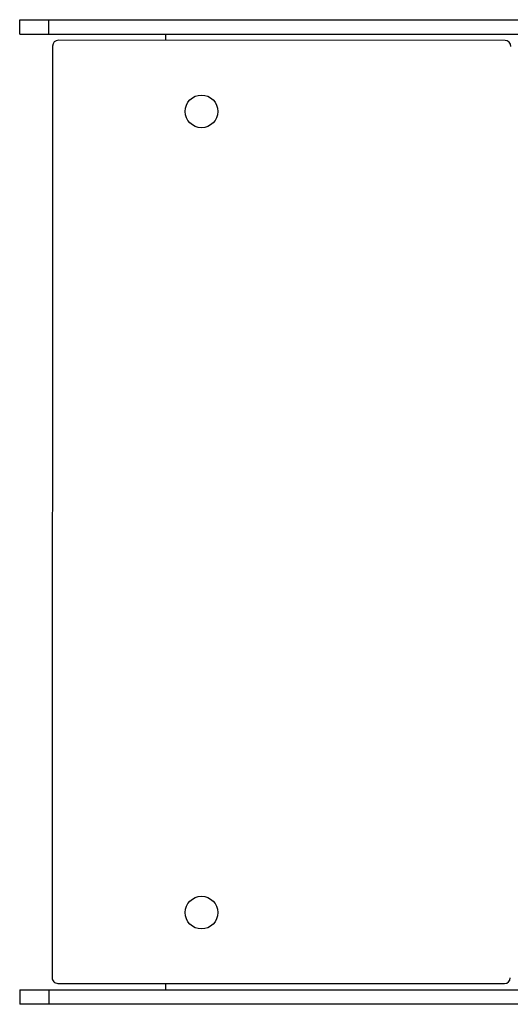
# Model space of a CAD drawing. Header units: inches. Extents: x 0 to 22, y 0 to 17.
# Tile 9 of 24: x 4 to 5.7, y 8.7 to 12.1. Entities that reach past the tile are written whole.
import ezdxf

# ---------------------------------------------------------------- set-up
doc = ezdxf.new("R2010")
doc.units = ezdxf.units.IN
doc.header["$LTSCALE"] = 1.21
doc.header["$MEASUREMENT"] = 0
doc.layers.get('0').update_dxf_attribs({"linetype": 'CONTINUOUS'})

msp = doc.modelspace()

# ---------------------------------------------------------------- linework, layer by layer
at = {"color": 7, "linetype": 'CONTINUOUS'}
for p, q in [((4.005, 12.0402), (4.005, 12.0902)), ((4.005, 12.0902), (7.5701, 12.0902)), ((4.105, 12.0402), (4.105, 12.0902)), ((4.005, 12.0402), (7.5133, 12.0402)), ((4.505, 12.0402), (4.505, 12.0197)), ((5.6678, 12.019), (4.1378, 12.0199)), ((4.1178, 11.9999), (4.1159, 8.8099)), ((4.005, 8.7682), (4.005, 8.7182)), ((4.005, 8.7682), (7.5129, 8.7682)), ((4.105, 8.7682), (4.105, 8.7182)), ((4.1359, 8.7899), (5.6659, 8.789)), ((4.505, 8.7897), (4.505, 8.7682)), ((7.514, 8.7182), (4.005, 8.7182))]:
    msp.add_line(p, q, dxfattribs=at)
for centre in [(4.628, 11.7762), (4.628, 9.0322)]:
    msp.add_circle(centre, 0.056, dxfattribs=at)
for centre, start, end in [((4.1378, 11.9999), 89.9664, 179.9664), ((5.6678, 11.999), 359.9664, 89.9664), ((4.1359, 8.8099), 179.9664, 269.9664), ((5.6659, 8.809), 269.9664, 359.9664)]:
    msp.add_arc(centre, 0.02, start, end, dxfattribs=at)

doc.saveas('drawing.dxf')
